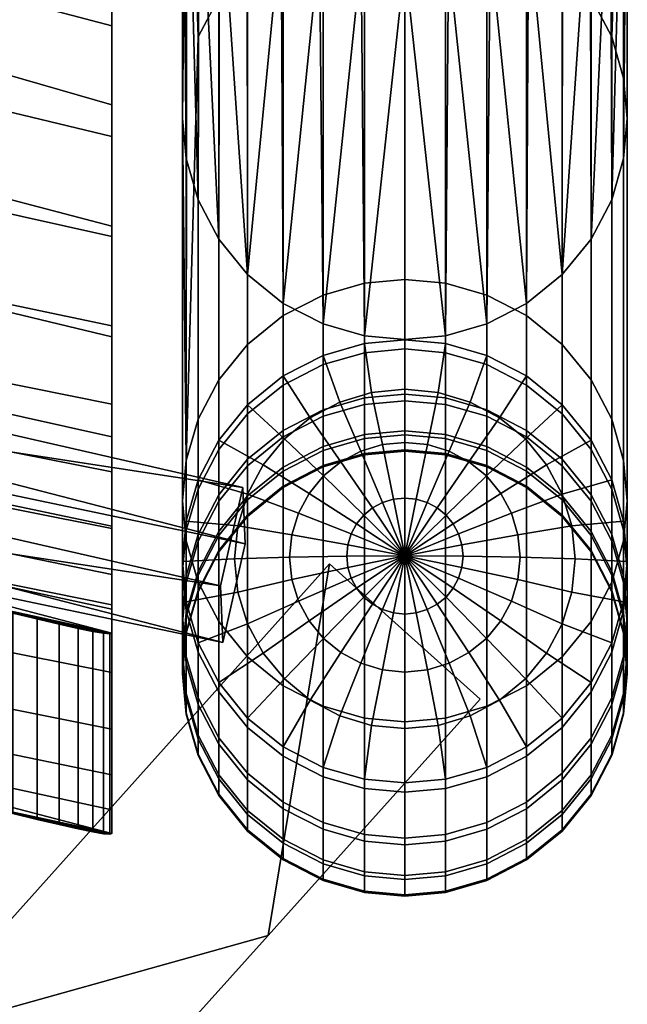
# Model space of a CAD drawing. Header units: millimetres. Extents: x -248 to 248, y -292 to 271.
# Tile 17 of 18: x 218 to 248, y 174 to 222. Entities that reach past the tile are written whole.
import ezdxf

# ---------------------------------------------------------------- set-up
doc = ezdxf.new("R2010")
doc.units = ezdxf.units.MM
for name, color, linetype in [('nozky', 250, 'Continuous'), ('operadlo', 7, 'Continuous'), ('podnoz', 7, 'Continuous')]:
    doc.layers.add(name, color=color, linetype=linetype)

msp = doc.modelspace()

# ---------------------------------------------------------------- meshes
at = {"layer": 'nozky'}
mesh = msp.add_polyface(dxfattribs=at)
corners = [(237, 225.427), (239.164, 225.298, 3), (237, 225.082, 3), (239.164, 225.644), (241.223, 225.93, 3), (234.836, 225.298, 3), (234.836, 225.644), (232.777, 225.93, 3), (230.882, 226.953, 3), (232.777, 226.276), (241.223, 226.276), (243.118, 226.953, 3), (243.118, 227.298), (230.882, 227.298), (241.223, 226.276), (239.164, 225.644), (234.836, 225.644), (237, 225.427), (243.118, 227.298), (232.777, 226.276), (196.793, -226.481), (195.772, -228.451), (195.772, -228.451, 3), (196.793, -226.481, 3), (199.98, -223.293), (198.222, -224.722), (198.222, -224.722, 3), (199.98, -223.293, 3), (203.998, -221.684), (201.951, -222.272), (201.951, -222.272, 3), (203.998, -221.684, 3), (208.002, -221.684), (206, -221.5), (206, -221.5, 3), (208.002, -221.684, 3), (212.02, -223.293), (210.049, -222.272), (210.049, -222.272, 3), (212.02, -223.293, 3), (215.207, -226.481), (213.778, -224.722), (213.778, -224.722, 3), (215.207, -226.481, 3), (216.228, -228.451), (216.228, -228.451, 3), (215.207, -226.481), (216.228, -228.451), (216.816, -230.498), (210.049, -222.272), (213.778, -224.722), (201.951, -222.272), (212.02, -223.293), (208.002, -221.684), (203.998, -221.684), (206, -221.5), (198.222, -224.722), (199.98, -223.293), (195.772, -228.451), (195.184, -230.498), (196.793, -226.481)]
mesh.append_faces([[corners[k] for k in face] for face in [(0, 1, 2, 2), (3, 4, 1, 1), (0, 2, 5, 5), (6, 5, 7, 7), (8, 9, 7, 7), (4, 10, 11, 11), (1, 0, 3, 3), (12, 11, 10, 10), (3, 10, 4, 4), (7, 9, 6, 6), (8, 13, 9, 9), (5, 6, 0, 0), (14, 15, 16, 16), (15, 17, 16, 16), (18, 14, 19, 19), (19, 14, 16, 16), (20, 21, 22, 23), (24, 25, 26, 27), (28, 29, 30, 31), (29, 24, 27, 30), (25, 20, 23, 26), (32, 33, 34, 35), (36, 37, 38, 39), (37, 32, 35, 38), (40, 41, 42, 43), (44, 40, 43, 45), (41, 36, 39, 42), (33, 28, 31, 34), (46, 47, 48, 48), (49, 50, 46, 46), (49, 46, 51, 51), (49, 52, 50, 50), (51, 53, 49, 49), (54, 55, 53, 53), (51, 56, 57, 57), (56, 51, 58, 58), (58, 51, 59, 59), (60, 56, 58, 58), (54, 53, 51, 51)]])
at = {"layer": 'operadlo'}
mesh = msp.add_polyface(dxfattribs=at)
corners = [(222.5, 184.945, 596.765), (222.5, 183.223, 576.051), (222.5, 194.854, 595.418), (222.5, 182.045, 555.299), (222.5, 193.132, 574.705), (222.5, 191.955, 553.953), (222.5, 197.118, 616.08), (222.5, 193.357, 658.535), (222.5, 190.014, 638.021), (222.5, 199.923, 636.675), (222.5, 187.209, 617.426), (222.5, 197.238, 678.955), (222.5, 203.266, 657.189), (222.5, 207.147, 677.609), (222.5, 201.652, 699.266), (222.5, 211.561, 697.919), (222.5, 206.598, 719.454), (222.5, 212.071, 739.505), (222.5, 216.507, 718.108), (222.5, 221.98, 738.159), (222.5, 224.584, 779.144), (222.5, 218.068, 759.407), (222.5, 227.977, 758.06), (222.5, 234.493, 777.797), (222.5, 231.616, 798.703), (222.5, 241.525, 797.357), (197.12, 187.967, 538.936), (215.694, 193.426, 544.19), (215.694, 183.517, 545.536), (197.12, 197.876, 537.59), (178.253, 201.923, 531.588), (178.253, 192.014, 532.934), (159.121, 195.651, 527.54), (159.121, 205.561, 526.194), (139.752, 198.874, 522.762), (139.752, 208.783, 521.416), (120.176, 201.676, 518.606), (100.421, 204.054, 515.079), (120.176, 211.585, 517.26), (80.516, 215.914, 510.84), (80.516, 206.005, 512.186), (60.492, 207.525, 509.932), (100.421, 213.963, 513.733), (60.492, 217.434, 508.586), (40.378, 208.613, 508.319), (40.378, 218.522, 506.973), (20.204, 209.266, 507.35), (0, 219.393, 505.681), (0, 209.484, 507.027), (20.204, 219.175, 506.004), (77.827, 267.836, 803.874), (58.398, 269.198, 803.689), (58.398, 259.29, 805.035), (77.827, 257.927, 805.22), (116.581, 263.948, 804.402), (97.224, 266.086, 804.112), (97.224, 256.177, 805.458), (135.891, 261.423, 804.745), (116.581, 254.039, 805.749), (38.945, 260.263, 804.903), (19.476, 270.756, 803.477), (0, 270.951, 803.451), (0, 261.042, 804.797), (38.945, 270.172, 803.557), (19.476, 260.847, 804.823), (193.458, 251.54, 806.088), (174.338, 255.218, 805.588), (174.338, 245.309, 806.935), (212.5, 247.48, 806.64), (193.458, 241.631, 807.434), (212.5, 237.571, 807.986), (155.146, 248.604, 806.487), (135.891, 251.514, 806.092), (155.146, 258.512, 805.141), (222.353, 232.267, 800.341), (222.353, 242.176, 798.995), (221.881, 233.014, 802.008), (221.881, 242.923, 800.662), (221.062, 233.828, 803.617), (221.062, 243.737, 802.27), (219.907, 244.576, 803.722), (219.907, 234.667, 805.069), (218.468, 245.391, 804.93), (218.468, 235.482, 806.276), (216.827, 236.226, 807.175), (216.827, 246.135, 805.829), (215.087, 236.862, 807.739), (215.087, 246.771, 806.393), (213.345, 237.368, 807.977), (213.345, 247.277, 806.631), (222.402, 191.921, 552.548), (222.402, 182.012, 553.894), (222.096, 182.038, 552.461), (222.096, 191.947, 551.114), (221.573, 192.035, 549.698), (221.573, 182.125, 551.044), (220.837, 192.185, 548.349), (220.837, 182.276, 549.695), (219.909, 182.484, 548.462), (219.909, 192.393, 547.116), (218.822, 182.742, 547.385), (218.822, 192.651, 546.039), (217.618, 192.945, 545.148), (217.618, 183.036, 546.495), (216.343, 193.262, 544.458), (216.343, 183.353, 545.805)]
mesh.append_faces([[corners[k] for k in face] for face in [(0, 1, 2, 2), (3, 4, 1, 1), (1, 4, 2, 2), (3, 5, 4, 4), (6, 0, 2, 2), (7, 8, 9, 9), (10, 6, 8, 8), (11, 7, 12, 12), (11, 13, 14, 14), (9, 12, 7, 7), (6, 9, 8, 8), (6, 10, 0, 0), (13, 15, 14, 14), (16, 14, 15, 15), (12, 13, 11, 11), (17, 16, 18, 18), (16, 15, 18, 18), (19, 17, 18, 18), (20, 21, 22, 22), (19, 21, 17, 17), (20, 23, 24, 24), (23, 25, 24, 24), (22, 23, 20, 20), (21, 19, 22, 22), (26, 27, 28, 28), (29, 27, 26, 26), (30, 29, 31, 31), (26, 31, 29, 29), (32, 30, 31, 31), (33, 32, 34, 34), (35, 34, 36, 36), (37, 38, 36, 36), (35, 36, 38, 38), (33, 34, 35, 35), (33, 30, 32, 32), (39, 40, 41, 41), (38, 37, 42, 42), (42, 37, 40, 40), (41, 43, 39, 39), (42, 40, 39, 39), (44, 43, 41, 41), (45, 44, 46, 46), (47, 46, 48, 48), (46, 47, 49, 49), (45, 46, 49, 49), (45, 43, 44, 44), (50, 51, 52, 52), (50, 52, 53, 53), (54, 55, 56, 56), (57, 54, 58, 58), (53, 55, 50, 50), (59, 52, 51, 51), (60, 61, 62, 62), (63, 60, 64, 64), (60, 62, 64, 64), (63, 64, 59, 59), (59, 51, 63, 63), (65, 66, 67, 67), (68, 65, 69, 69), (65, 67, 69, 69), (68, 69, 70, 70), (71, 67, 66, 66), (55, 53, 56, 56), (56, 58, 54, 54), (57, 72, 73, 73), (72, 57, 58, 58), (73, 72, 71, 71), (71, 66, 73, 73), (74, 24, 25, 75), (76, 74, 75, 77), (78, 76, 77, 79), (78, 79, 80, 81), (81, 80, 82, 83), (84, 83, 82, 85), (86, 84, 85, 87), (88, 86, 87, 89), (88, 89, 68, 70), (90, 5, 3, 91), (91, 92, 93, 90), (94, 93, 92, 95), (96, 94, 95, 97), (97, 98, 99, 96), (98, 100, 101, 99), (102, 101, 100, 103), (104, 102, 103, 105), (27, 104, 105, 28)]])
mesh = msp.add_polyface(dxfattribs=at)
corners = [(222.353, 242.176, 798.995), (212.5, 247.48, 806.64), (221.881, 242.923, 800.662), (219.907, 244.576, 803.722), (221.062, 243.737, 802.27), (222.5, 227.977, 758.06), (195.457, 235.787, 762.893), (195.366, 243.162, 784.632), (222.5, 234.493, 777.797), (222.5, 241.525, 797.357), (222.5, 221.98, 738.159), (195.548, 229.052, 740.944), (222.5, 216.507, 718.108), (195.638, 222.962, 718.808), (222.5, 211.561, 697.919), (195.729, 217.526, 696.506), (218.468, 245.391, 804.93), (215.087, 246.771, 806.393), (216.827, 246.135, 805.829), (213.345, 247.277, 806.631), (193.458, 251.54, 806.088), (167.802, 248.2, 783.323), (174.338, 255.218, 805.588), (222.5, 207.147, 677.609), (195.82, 212.747, 674.058), (222.5, 199.923, 636.675), (196.001, 205.174, 628.793), (195.91, 208.628, 651.482), (222.5, 203.266, 657.189), (222.5, 197.118, 616.08), (196.092, 202.379, 605.943), (222.5, 193.132, 574.705), (196.274, 198.811, 560.055), (196.183, 200.258, 583.022), (222.5, 194.854, 595.418), (222.5, 191.954, 553.953), (222.096, 191.947, 551.114), (215.694, 193.426, 544.19), (222.402, 191.921, 552.548), (221.573, 192.034, 549.698), (220.837, 192.185, 548.349), (219.909, 192.393, 547.116), (216.343, 193.262, 544.458), (218.822, 192.651, 546.039), (217.618, 192.945, 545.148), (197.12, 197.876, 537.59), (178.253, 201.923, 531.588), (169.254, 204.159, 552.356)]
mesh.append_faces([[corners[k] for k in face] for face in [(0, 1, 2, 2), (1, 3, 4, 4), (2, 1, 4, 4), (5, 6, 7, 8), (8, 7, 9, 9), (10, 11, 6, 5), (12, 13, 11, 10), (14, 15, 13, 12), (9, 1, 0, 0), (1, 16, 3, 3), (17, 18, 1, 1), (1, 19, 17, 17), (1, 7, 20, 20), (20, 7, 21, 22), (16, 1, 18, 18), (1, 9, 7, 7), (15, 14, 23, 24), (25, 26, 27, 28), (29, 30, 26, 25), (31, 32, 33, 34), (32, 31, 35, 35), (34, 33, 30, 29), (36, 37, 38, 38), (39, 40, 37, 37), (36, 39, 37, 37), (35, 38, 37, 37), (28, 27, 24, 23), (41, 42, 40, 40), (41, 43, 44, 44), (32, 35, 37, 37), (32, 45, 46, 47), (42, 37, 40, 40), (41, 44, 42, 42), (32, 37, 45, 45)]])
mesh = msp.add_polyface(dxfattribs=at)
corners = [(222.353, 232.267, 800.341), (221.881, 233.014, 802.008), (212.5, 237.571, 807.986), (221.062, 233.828, 803.617), (219.907, 234.667, 805.069), (222.5, 218.068, 759.407), (222.5, 224.584, 779.144), (195.366, 233.253, 785.978), (195.457, 225.878, 764.239), (222.5, 231.616, 798.703), (222.5, 212.071, 739.505), (195.548, 219.143, 742.29), (222.5, 206.598, 719.454), (195.638, 213.053, 720.154), (222.5, 201.652, 699.266), (195.729, 207.617, 697.853), (218.468, 235.482, 806.276), (215.087, 236.862, 807.739), (216.827, 236.226, 807.175), (213.345, 237.368, 807.977), (193.458, 241.631, 807.434), (174.338, 245.309, 806.935), (167.802, 238.291, 784.67), (195.82, 202.838, 675.405), (222.5, 197.238, 678.955), (222.5, 190.014, 638.021), (222.5, 193.357, 658.535), (195.91, 198.719, 652.828), (196.001, 195.265, 630.139), (222.5, 187.209, 617.426), (196.092, 192.47, 607.289), (222.5, 183.223, 576.051), (222.5, 184.945, 596.765), (196.183, 190.349, 584.369), (196.274, 188.902, 561.401), (222.5, 182.045, 555.299), (222.096, 182.038, 552.461), (222.402, 182.012, 553.894), (215.694, 183.517, 545.536), (221.573, 182.125, 551.044), (220.837, 182.276, 549.695), (219.909, 182.484, 548.462), (216.343, 183.353, 545.805), (217.618, 183.036, 546.495), (218.822, 182.742, 547.385), (169.254, 194.25, 553.703), (178.253, 192.014, 532.934), (197.12, 187.967, 538.936)]
mesh.append_faces([[corners[k] for k in face] for face in [(0, 1, 2, 2), (2, 3, 4, 4), (1, 3, 2, 2), (5, 6, 7, 8), (6, 9, 7, 7), (10, 5, 8, 11), (12, 10, 11, 13), (14, 12, 13, 15), (9, 0, 2, 2), (2, 4, 16, 16), (17, 2, 18, 18), (2, 17, 19, 19), (2, 20, 7, 7), (20, 21, 22, 7), (16, 18, 2, 2), (2, 7, 9, 9), (15, 23, 24, 14), (25, 26, 27, 28), (29, 25, 28, 30), (31, 32, 33, 34), (34, 35, 31, 31), (32, 29, 30, 33), (36, 37, 38, 38), (39, 38, 40, 40), (36, 38, 39, 39), (35, 38, 37, 37), (26, 24, 23, 27), (41, 40, 42, 42), (41, 43, 44, 44), (34, 38, 35, 35), (34, 45, 46, 47), (42, 40, 38, 38), (41, 42, 43, 43), (34, 47, 38, 38)]])
at = {"layer": 'podnoz'}
mesh = msp.add_polyface(dxfattribs=at)
corners = [(232.951, 202.995, 567.365), (230.981, 201.977, 567.433), (230.981, 204.667, 601.149), (232.951, 205.684, 601.054), (234.998, 203.583, 567.325), (234.998, 206.27, 601), (237, 203.766, 567.313), (237, 206.453, 600.983), (232.951, 201.18, 533.616), (230.981, 200.16, 533.658), (234.998, 201.769, 533.592), (237, 201.952, 533.585), (234.998, 200.829, 499.823), (232.951, 200.24, 499.832), (237, 201.012, 499.821), (237, 201.757, 432.276), (234.998, 201.573, 432.27), (234.998, 200.763, 466.042), (237, 200.947, 466.044), (232.951, 202.671, 398.493), (230.981, 201.652, 398.429), (230.981, 199.965, 432.21), (232.951, 200.985, 432.248), (234.998, 203.258, 398.53), (237, 203.441, 398.541), (230.981, 204.213, 364.702), (229.222, 202.79, 364.576), (229.222, 200.226, 398.339), (232.951, 205.229, 364.793), (234.998, 205.816, 364.845), (237, 205.999, 364.861), (230.981, 207.646, 331.053), (229.222, 206.227, 330.89), (234.998, 209.245, 331.237), (232.951, 208.661, 331.17), (237, 209.428, 331.258), (230.981, 226.546, 166.924), (229.222, 225.127, 166.761), (234.998, 228.145, 167.108), (232.951, 227.56, 167.041), (237, 228.327, 167.129), (230.882, 245.356, 3), (232.777, 246.379, 3), (234.836, 247.011, 3), (237, 247.227, 3), (237, 225.082, 3), (237, 206.472, 164.612), (234.998, 206.654, 164.633), (232.777, 225.93, 3), (232.951, 207.239, 164.701), (230.981, 208.253, 164.818), (234.836, 225.298, 3), (230.882, 226.953, 3), (235.356, 203.847, 602.525), (237, 204.009, 602.51), (237, 206.453, 600.983), (234.998, 206.27, 601), (233.776, 203.37, 602.57), (232.951, 205.684, 601.054), (234.818, 200.951, 603.74), (235.888, 201.274, 603.71), (232.319, 202.595, 602.642), (230.981, 204.667, 601.149), (233.833, 200.427, 603.789), (231.043, 201.552, 602.739), (229.222, 203.245, 601.281), (232.969, 199.721, 603.854)]
mesh.append_faces([[corners[k] for k in face] for face in [(0, 1, 2, 3), (4, 0, 3, 5), (6, 4, 5, 7), (8, 9, 1, 0), (10, 8, 0, 4), (11, 10, 4, 6), (12, 13, 8, 10), (14, 12, 10, 11), (15, 16, 17, 18), (19, 20, 21, 22), (23, 19, 22, 16), (24, 23, 16, 15), (25, 26, 27, 20), (28, 25, 20, 19), (29, 28, 19, 23), (30, 29, 23, 24), (25, 31, 32, 26), (29, 33, 34, 28), (28, 34, 31, 25), (30, 35, 33, 29), (31, 36, 37, 32), (33, 38, 39, 34), (35, 40, 38, 33), (34, 39, 36, 31), (41, 37, 36, 36), (42, 36, 39, 39), (38, 43, 39, 39), (36, 42, 41, 41), (42, 39, 43, 43), (38, 44, 43, 43), (45, 46, 47, 47), (48, 49, 50, 50), (49, 51, 47, 47), (45, 47, 51, 51), (51, 49, 48, 48), (48, 50, 52, 52), (53, 54, 55, 56), (57, 53, 56, 58), (59, 60, 53, 57), (61, 57, 58, 62), (63, 59, 57, 61), (64, 61, 62, 65), (66, 63, 61, 64)]])
mesh = msp.add_polyface(dxfattribs=at)
corners = [(239.002, 205.816, 364.845), (239.002, 209.245, 331.237), (237, 209.428, 331.258), (237, 205.999, 364.861), (241.049, 205.229, 364.793), (241.049, 208.661, 331.17), (241.049, 227.56, 167.041), (239.002, 228.145, 167.108), (243.019, 207.646, 331.053), (243.019, 226.546, 166.924), (237, 228.327, 167.129), (237, 247.227, 3), (234.998, 228.145, 167.108), (239.164, 247.011, 3), (241.223, 246.379, 3), (244.778, 206.227, 330.89), (244.778, 225.127, 166.761), (247.228, 202.522, 330.463), (247.228, 221.422, 166.334), (246.207, 223.379, 166.559), (246.207, 204.48, 330.689), (247.816, 200.489, 330.229), (247.816, 219.388, 166.1), (247.816, 196.511, 329.771), (247.816, 215.411, 165.642), (248, 217.4, 165.871), (248, 198.5, 330), (246.162, 242.282, 3), (247.788, 238.317, 3), (248, 236.155, 3), (247.168, 240.378, 3), (243.118, 245.356, 3), (247.788, 233.992, 3), (246.162, 230.027, 3), (246.207, 211.42, 165.182), (244.778, 209.673, 164.981), (247.228, 213.377, 165.408), (247.168, 231.931, 3), (244.793, 228.34, 3), (244.793, 243.969, 3), (243.118, 226.953, 3), (243.019, 208.253, 164.818), (241.223, 225.93, 3), (241.049, 207.239, 164.701), (237, 225.082, 3), (239.002, 206.654, 164.633), (237, 206.472, 164.612), (239.164, 225.298, 3)]
mesh.append_faces([[corners[k] for k in face] for face in [(0, 1, 2, 3), (4, 5, 1, 0), (5, 6, 7, 1), (8, 9, 6, 5), (1, 7, 10, 2), (11, 12, 10, 10), (13, 7, 6, 6), (14, 6, 9, 9), (15, 16, 9, 8), (7, 11, 10, 10), (17, 18, 19, 20), (21, 22, 18, 17), (23, 24, 25, 26), (26, 25, 22, 21), (16, 15, 20, 19), (27, 16, 19, 19), (28, 18, 22, 22), (29, 22, 25, 25), (18, 30, 19, 19), (16, 31, 9, 9), (29, 25, 24, 24), (32, 29, 24, 24), (29, 28, 22, 22), (33, 34, 35, 35), (36, 34, 37, 37), (38, 33, 35, 35), (34, 33, 37, 37), (36, 37, 32, 32), (32, 24, 36, 36), (13, 11, 7, 7), (6, 14, 13, 13), (27, 19, 30, 30), (28, 30, 18, 18), (31, 16, 39, 39), (27, 39, 16, 16), (14, 9, 31, 31), (40, 35, 41, 41), (42, 41, 43, 43), (44, 45, 46, 46), (45, 47, 43, 43), (42, 43, 47, 47), (44, 47, 45, 45), (40, 41, 42, 42), (40, 38, 35, 35)]])
mesh = msp.add_polyface(dxfattribs=at)
corners = [(228.99, 199.154, 599.634), (227.875, 194.289, 599.931), (227.99, 191.495, 554.608), (229.105, 196.36, 554.311), (227.793, 198.796, 567.645), (226.772, 196.83, 567.776), (226.772, 199.532, 601.626), (227.793, 201.493, 601.443), (229.222, 200.551, 567.528), (229.222, 203.245, 601.281), (230.981, 201.977, 567.433), (230.981, 204.667, 601.149), (227.793, 196.975, 533.788), (226.772, 195.007, 533.868), (229.222, 198.733, 533.716), (230.981, 200.16, 533.658), (227.793, 196.032, 499.895), (226.772, 194.062, 499.924), (229.222, 197.791, 499.869), (230.981, 199.219, 499.847), (227.793, 195.967, 465.989), (226.772, 193.997, 465.967), (229.222, 197.725, 466.008), (227.793, 196.78, 432.092), (226.772, 194.811, 432.02), (229.222, 198.537, 432.157), (227.793, 198.47, 398.229), (226.772, 196.504, 398.105), (229.222, 200.226, 398.339), (227.793, 201.038, 364.42), (226.772, 199.075, 364.245), (229.222, 202.79, 364.576), (227.793, 204.48, 330.689), (226.772, 202.522, 330.463), (229.222, 206.227, 330.89), (226.772, 191.009, 363.527), (226.772, 194.478, 329.537), (227.793, 192.52, 329.311), (227.793, 189.046, 363.353), (229.222, 225.127, 166.761), (227.793, 223.379, 166.559), (226.772, 221.422, 166.334), (226.832, 240.378, 3), (227.838, 242.282, 3), (226.772, 213.377, 165.408), (227.793, 211.42, 165.182), (229.222, 209.673, 164.981), (229.222, 190.773, 329.11), (229.207, 243.969, 3), (230.882, 245.356, 3), (230.882, 226.953, 3), (230.981, 208.253, 164.818), (227.838, 230.027, 3), (229.207, 228.34, 3), (226.832, 231.931, 3), (228.737, 193.983, 603.441), (228.575, 195.62, 603.289), (226, 195.5, 602), (226.184, 193.507, 602.185), (231.409, 194.599, 604.33), (231.299, 195.707, 604.227), (229.216, 192.409, 603.587), (226.772, 191.468, 602.374), (229.995, 200.28, 602.857), (231.043, 201.552, 602.739), (229.222, 203.245, 601.281), (227.793, 201.493, 601.443), (229.216, 198.83, 602.991), (226.772, 199.532, 601.626), (228.737, 197.256, 603.137), (226.184, 197.493, 601.815), (231.409, 196.814, 604.124)]
mesh.append_faces([[corners[k] for k in face] for face in [(0, 1, 2, 3), (4, 5, 6, 7), (8, 4, 7, 9), (10, 8, 9, 11), (12, 13, 5, 4), (14, 12, 4, 8), (15, 14, 8, 10), (16, 17, 13, 12), (18, 16, 12, 14), (19, 18, 14, 15), (20, 21, 17, 16), (22, 20, 16, 18), (23, 24, 21, 20), (25, 23, 20, 22), (26, 27, 24, 23), (28, 26, 23, 25), (29, 30, 27, 26), (31, 29, 26, 28), (29, 32, 33, 30), (31, 34, 32, 29), (35, 36, 37, 38), (34, 39, 40, 32), (32, 40, 41, 33), (42, 41, 40, 40), (39, 43, 40, 40), (36, 44, 45, 37), (37, 45, 46, 47), (43, 42, 40, 40), (48, 43, 39, 39), (48, 39, 49, 49), (50, 51, 46, 46), (45, 52, 46, 46), (46, 52, 53, 53), (53, 50, 46, 46), (45, 54, 52, 52), (55, 56, 57, 58), (59, 60, 56, 55), (61, 55, 58, 62), (63, 64, 65, 66), (67, 63, 66, 68), (69, 67, 68, 70), (56, 69, 70, 57), (60, 71, 69, 56)]])
mesh = msp.add_polyface(dxfattribs=at)
corners = [(165.271, 205.923, 555.546), (165.325, 204.631, 534.586), (201.637, 198.3, 567.165), (227.99, 191.495, 554.608), (201.554, 200.293, 599.493), (227.875, 194.289, 599.931), (202.669, 205.158, 599.196), (201.554, 200.293, 599.493), (227.875, 194.289, 599.931), (228.99, 199.154, 599.634), (202.752, 203.165, 566.868), (201.637, 198.3, 567.165), (201.554, 200.293, 599.493), (202.669, 205.158, 599.196), (166.386, 210.788, 555.249), (165.271, 205.923, 555.546), (201.637, 198.3, 567.165), (202.752, 203.165, 566.868), (166.439, 209.496, 534.288), (165.325, 204.631, 534.586), (165.271, 205.923, 555.546), (166.386, 210.788, 555.249), (229.105, 196.36, 554.311), (227.99, 191.495, 554.608), (165.325, 204.631, 534.586), (166.439, 209.496, 534.288), (166.386, 210.788, 555.249), (202.752, 203.165, 566.868), (166.439, 209.496, 534.288), (229.105, 196.36, 554.311), (202.669, 205.158, 599.196), (228.99, 199.154, 599.634), (226.184, 194.787, 567.913), (226, 192.79, 568.046), (226, 195.5, 602), (226.184, 197.493, 601.815), (226.772, 196.83, 567.776), (226.772, 199.532, 601.626), (226.184, 190.793, 568.179), (226.184, 193.507, 602.185), (226.184, 192.961, 533.952), (226, 190.961, 534.033), (226.772, 195.007, 533.868), (226.772, 194.062, 499.924), (226.184, 192.015, 499.955), (226.772, 193.997, 465.967), (226.184, 191.949, 465.944), (226.772, 194.811, 432.02), (226.184, 192.765, 431.944), (226.184, 194.461, 397.976), (226, 192.463, 397.851), (226, 190.765, 431.87), (226.772, 196.504, 398.105), (226.184, 197.036, 364.064), (226, 195.042, 363.886), (226.772, 199.075, 364.245), (226.184, 193.048, 363.709), (226.184, 190.465, 397.725), (226.184, 200.489, 330.229), (226, 198.5, 330), (226.772, 202.522, 330.463), (226.184, 196.511, 329.771), (226.772, 194.478, 329.537), (226.772, 191.009, 363.527), (226, 217.4, 165.871), (226.772, 221.422, 166.334), (226.212, 238.317, 3), (226.184, 215.411, 165.642), (226.772, 213.377, 165.408), (226, 236.155, 3), (226.832, 240.378, 3), (226.832, 231.931, 3), (227.793, 211.42, 165.182), (226.212, 233.992, 3)]
mesh.append_faces([[corners[k] for k in face] for face in [(0, 1, 2, 2), (3, 2, 1, 1), (4, 2, 5, 5), (3, 5, 2, 2), (6, 7, 8, 9), (10, 11, 12, 13), (14, 15, 16, 17), (18, 19, 20, 21), (22, 23, 24, 25), (26, 27, 28, 28), (29, 28, 27, 27), (30, 31, 27, 27), (29, 27, 31, 31), (32, 33, 34, 35), (36, 32, 35, 37), (33, 38, 39, 34), (40, 41, 33, 32), (42, 40, 32, 36), (43, 44, 40, 42), (45, 46, 44, 43), (47, 48, 46, 45), (49, 50, 51, 48), (52, 49, 48, 47), (53, 54, 50, 49), (55, 53, 49, 52), (54, 56, 57, 50), (53, 58, 59, 54), (55, 60, 58, 53), (56, 61, 62, 63), (54, 59, 61, 56), (64, 59, 58, 58), (65, 58, 60, 60), (64, 58, 66, 66), (58, 65, 66, 66), (59, 64, 67, 61), (61, 67, 68, 62), (69, 64, 66, 66), (70, 66, 65, 65), (71, 72, 68, 68), (73, 68, 67, 67), (71, 68, 73, 73), (69, 67, 64, 64), (69, 73, 67, 67)]])
mesh = msp.add_polyface(dxfattribs=at)
corners = [(239.002, 203.583, 567.325), (237, 203.766, 567.313), (237, 206.453, 600.983), (239.002, 206.27, 601), (241.049, 202.995, 567.365), (241.049, 205.684, 601.054), (243.019, 201.977, 567.433), (243.019, 204.667, 601.149), (244.778, 200.551, 567.528), (244.778, 203.245, 601.281), (246.207, 198.796, 567.645), (246.207, 201.493, 601.443), (239.002, 201.769, 533.592), (237, 201.952, 533.585), (241.049, 201.18, 533.616), (243.019, 200.16, 533.658), (244.778, 198.733, 533.716), (239.002, 200.829, 499.823), (237, 201.012, 499.821), (241.049, 200.24, 499.832), (243.019, 199.219, 499.847), (239.002, 200.763, 466.042), (237, 200.947, 466.044), (241.049, 200.175, 466.035), (239.002, 201.573, 432.27), (237, 201.757, 432.276), (241.049, 200.985, 432.248), (239.002, 203.258, 398.53), (237, 203.441, 398.541), (241.049, 202.671, 398.493), (243.019, 201.652, 398.429), (243.019, 199.965, 432.21), (244.778, 200.226, 398.339), (244.778, 198.537, 432.157), (239.002, 205.816, 364.845), (237, 205.999, 364.861), (241.049, 205.229, 364.793), (243.019, 204.213, 364.702), (244.778, 202.79, 364.576), (246.207, 201.038, 364.42), (246.207, 198.47, 398.229), (243.019, 207.646, 331.053), (241.049, 208.661, 331.17), (246.207, 204.48, 330.689), (244.778, 206.227, 330.89), (247.228, 199.075, 364.245), (247.228, 202.522, 330.463), (247.228, 194.478, 329.537), (247.228, 213.377, 165.408), (247.816, 215.411, 165.642), (247.816, 196.511, 329.771), (244.778, 190.773, 329.11), (244.778, 209.673, 164.981), (246.207, 211.42, 165.182), (246.207, 192.52, 329.311), (242.957, 201.552, 602.739), (244.005, 200.28, 602.857), (246.207, 201.493, 601.443), (244.778, 203.245, 601.281), (241.031, 199.721, 603.854), (241.74, 198.86, 603.934), (241.681, 202.595, 602.642), (243.019, 204.667, 601.149), (240.167, 200.427, 603.789), (240.224, 203.37, 602.57), (241.049, 205.684, 601.054), (239.182, 200.951, 603.74), (238.644, 203.847, 602.525), (239.002, 206.27, 601), (238.112, 201.274, 603.71), (237, 204.009, 602.51), (237, 206.453, 600.983), (237, 201.383, 603.7), (235.888, 201.274, 603.71), (235.356, 203.847, 602.525)]
mesh.append_faces([[corners[k] for k in face] for face in [(0, 1, 2, 3), (4, 0, 3, 5), (6, 4, 5, 7), (8, 6, 7, 9), (10, 8, 9, 11), (12, 13, 1, 0), (14, 12, 0, 4), (15, 14, 4, 6), (16, 15, 6, 8), (17, 18, 13, 12), (19, 17, 12, 14), (20, 19, 14, 15), (21, 22, 18, 17), (23, 21, 17, 19), (24, 25, 22, 21), (26, 24, 21, 23), (27, 28, 25, 24), (29, 27, 24, 26), (30, 29, 26, 31), (32, 30, 31, 33), (34, 35, 28, 27), (36, 34, 27, 29), (37, 36, 29, 30), (38, 37, 30, 32), (39, 38, 32, 40), (37, 41, 42, 36), (39, 43, 44, 38), (45, 46, 43, 39), (38, 44, 41, 37), (47, 48, 49, 50), (51, 52, 53, 54), (54, 53, 48, 47), (55, 56, 57, 58), (59, 60, 56, 55), (61, 55, 58, 62), (63, 59, 55, 61), (64, 61, 62, 65), (66, 63, 61, 64), (67, 64, 65, 68), (69, 66, 64, 67), (70, 67, 68, 71), (72, 69, 67, 70), (73, 72, 70, 74)]])
mesh = msp.add_polyface(dxfattribs=at)
corners = [(232.951, 200.24, 499.832), (230.981, 199.219, 499.847), (230.981, 200.16, 533.658), (232.951, 201.18, 533.616), (230.981, 199.154, 466.024), (229.222, 197.725, 466.008), (229.222, 197.791, 499.869), (232.951, 200.175, 466.035), (234.998, 200.763, 466.042), (234.998, 200.829, 499.823), (237, 200.947, 466.044), (237, 201.012, 499.821), (230.981, 199.965, 432.21), (229.222, 198.537, 432.157), (232.951, 200.985, 432.248), (234.998, 201.573, 432.27), (230.981, 201.652, 398.429), (229.222, 200.226, 398.339), (234.998, 187.755, 328.763), (234.998, 206.654, 164.633), (237, 206.472, 164.612), (237, 187.572, 328.742), (232.951, 188.339, 328.83), (232.951, 207.239, 164.701), (230.981, 189.354, 328.947), (230.981, 208.253, 164.818), (229.222, 190.773, 329.11), (229.222, 209.673, 164.981), (234.179, 195.201, 604.848), (234.124, 195.76, 604.796), (231.299, 195.707, 604.227), (231.409, 194.599, 604.33), (237, 195.777, 604.987), (231.733, 193.534, 604.429), (228.737, 193.983, 603.441), (229.216, 192.409, 603.587), (234.343, 194.664, 604.898), (232.26, 192.553, 604.52), (229.995, 190.959, 603.722), (234.609, 194.169, 604.944), (234.966, 193.735, 604.984), (232.969, 191.693, 604.6), (235.402, 193.379, 605.017), (233.833, 190.987, 604.665), (235.899, 193.114, 605.042), (234.818, 190.462, 604.714), (235.899, 198.405, 604.551), (236.439, 198.568, 604.535), (235.888, 201.274, 603.71), (234.818, 200.951, 603.74), (235.402, 198.141, 604.575), (233.833, 200.427, 603.789), (234.966, 197.784, 604.608), (232.969, 199.721, 603.854), (232.26, 198.86, 603.934), (231.043, 201.552, 602.739), (229.995, 200.28, 602.857), (234.609, 197.351, 604.649), (231.733, 197.879, 604.025), (229.216, 198.83, 602.991), (234.343, 196.855, 604.695), (231.409, 196.814, 604.124), (228.737, 197.256, 603.137), (234.179, 196.318, 604.744)]
mesh.append_faces([[corners[k] for k in face] for face in [(0, 1, 2, 3), (4, 5, 6, 1), (7, 4, 1, 0), (8, 7, 0, 9), (10, 8, 9, 11), (12, 13, 5, 4), (14, 12, 4, 7), (15, 14, 7, 8), (16, 17, 13, 12), (18, 19, 20, 21), (22, 23, 19, 18), (24, 25, 23, 22), (26, 27, 25, 24), (28, 29, 30, 31), (32, 29, 28, 28), (33, 31, 34, 35), (36, 28, 31, 33), (32, 28, 36, 36), (37, 33, 35, 38), (39, 36, 33, 37), (32, 36, 39, 39), (40, 39, 37, 41), (32, 39, 40, 40), (42, 40, 41, 43), (32, 40, 42, 42), (44, 42, 43, 45), (32, 42, 44, 44), (46, 47, 48, 49), (50, 46, 49, 51), (32, 46, 50, 50), (52, 50, 51, 53), (32, 50, 52, 52), (54, 53, 55, 56), (57, 52, 53, 54), (32, 52, 57, 57), (58, 54, 56, 59), (60, 57, 54, 58), (32, 57, 60, 60), (61, 58, 59, 62), (63, 60, 58, 61), (32, 60, 63, 63), (29, 63, 61, 30), (32, 63, 29, 29)]])
mesh = msp.add_polyface(dxfattribs=at)
corners = [(247.228, 196.83, 567.776), (246.207, 198.796, 567.645), (246.207, 201.493, 601.443), (247.228, 199.532, 601.626), (247.816, 194.787, 567.913), (247.816, 197.493, 601.815), (248, 192.79, 568.046), (248, 195.5, 602), (247.816, 190.793, 568.179), (247.816, 193.507, 602.185), (246.207, 196.975, 533.788), (244.778, 198.733, 533.716), (244.778, 200.551, 567.528), (247.228, 195.007, 533.868), (247.816, 192.961, 533.952), (248, 190.961, 534.033), (244.778, 197.791, 499.869), (243.019, 199.219, 499.847), (243.019, 200.16, 533.658), (246.207, 196.032, 499.895), (247.228, 194.062, 499.924), (247.816, 192.015, 499.955), (244.778, 197.725, 466.008), (243.019, 199.154, 466.024), (246.207, 195.967, 465.989), (247.228, 193.997, 465.967), (247.816, 191.949, 465.944), (244.778, 198.537, 432.157), (243.019, 199.965, 432.21), (246.207, 196.78, 432.092), (247.228, 194.811, 432.02), (247.816, 192.765, 431.944), (246.207, 198.47, 398.229), (244.778, 200.226, 398.339), (247.228, 196.504, 398.105), (247.816, 194.461, 397.976), (248, 192.463, 397.851), (248, 190.765, 431.87), (247.228, 199.075, 364.245), (246.207, 201.038, 364.42), (247.816, 197.036, 364.064), (248, 195.042, 363.886), (247.816, 193.048, 363.709), (247.816, 190.465, 397.725), (247.816, 200.489, 330.229), (247.228, 202.522, 330.463), (247.816, 196.511, 329.771), (248, 198.5, 330), (246.207, 189.046, 363.353), (246.207, 192.52, 329.311), (247.228, 194.478, 329.537), (247.228, 191.009, 363.527), (243.019, 189.354, 328.947), (243.019, 208.253, 164.818), (244.778, 209.673, 164.981), (244.778, 190.773, 329.11), (245.263, 193.983, 603.441), (244.784, 192.409, 603.587), (247.228, 191.468, 602.374), (247.816, 193.507, 602.185), (242.591, 194.599, 604.33), (242.267, 193.534, 604.429), (245.425, 195.62, 603.289), (248, 195.5, 602), (242.701, 195.707, 604.227), (245.263, 197.256, 603.137), (247.816, 197.493, 601.815), (242.591, 196.814, 604.124), (244.784, 198.83, 602.991), (247.228, 199.532, 601.626), (242.267, 197.879, 604.025), (244.005, 200.28, 602.857), (246.207, 201.493, 601.443)]
mesh.append_faces([[corners[k] for k in face] for face in [(0, 1, 2, 3), (4, 0, 3, 5), (6, 4, 5, 7), (8, 6, 7, 9), (10, 11, 12, 1), (13, 10, 1, 0), (14, 13, 0, 4), (15, 14, 4, 6), (16, 17, 18, 11), (19, 16, 11, 10), (20, 19, 10, 13), (21, 20, 13, 14), (22, 23, 17, 16), (24, 22, 16, 19), (25, 24, 19, 20), (26, 25, 20, 21), (27, 28, 23, 22), (29, 27, 22, 24), (30, 29, 24, 25), (31, 30, 25, 26), (32, 33, 27, 29), (34, 32, 29, 30), (35, 34, 30, 31), (36, 35, 31, 37), (38, 39, 32, 34), (40, 38, 34, 35), (41, 40, 35, 36), (42, 41, 36, 43), (40, 44, 45, 38), (42, 46, 47, 41), (48, 49, 50, 51), (51, 50, 46, 42), (41, 47, 44, 40), (52, 53, 54, 55), (56, 57, 58, 59), (60, 61, 57, 56), (62, 56, 59, 63), (64, 60, 56, 62), (65, 62, 63, 66), (67, 64, 62, 65), (68, 65, 66, 69), (70, 67, 65, 68), (71, 68, 69, 72)]])
mesh = msp.add_polyface(dxfattribs=at)
corners = [(243.019, 199.154, 466.024), (241.049, 200.175, 466.035), (241.049, 200.24, 499.832), (243.019, 199.219, 499.847), (243.019, 199.965, 432.21), (241.049, 200.985, 432.248), (239.002, 187.755, 328.763), (239.002, 206.654, 164.633), (241.049, 207.239, 164.701), (241.049, 188.339, 328.83), (237, 187.572, 328.742), (237, 206.472, 164.612), (243.019, 208.253, 164.818), (243.019, 189.354, 328.947), (233.279, 195.373, 404.636), (240.721, 188.693, 392.789), (240.721, 188.693, 380.216), (233.279, 195.373, 379.485), (237, 195.777, 604.987), (235.899, 193.114, 605.042), (236.439, 192.951, 605.057), (237, 192.896, 605.062), (237.561, 192.951, 605.057), (238.101, 193.114, 605.042), (238.598, 193.379, 605.017), (239.182, 190.462, 604.714), (240.167, 190.987, 604.665), (239.034, 193.735, 604.984), (241.031, 191.693, 604.6), (239.391, 194.169, 604.944), (241.74, 192.553, 604.52), (242.267, 193.534, 604.429), (244.005, 190.959, 603.722), (244.784, 192.409, 603.587), (239.657, 194.664, 604.898), (239.821, 195.201, 604.848), (242.591, 194.599, 604.33), (239.876, 195.76, 604.796), (242.701, 195.707, 604.227), (239.821, 196.318, 604.744), (242.591, 196.814, 604.124), (239.657, 196.855, 604.695), (242.267, 197.879, 604.025), (241.74, 198.86, 603.934), (244.784, 198.83, 602.991), (244.005, 200.28, 602.857), (239.391, 197.351, 604.649), (239.034, 197.784, 604.608), (241.031, 199.721, 603.854), (238.598, 198.141, 604.575), (240.167, 200.427, 603.789), (238.101, 198.405, 604.551), (239.182, 200.951, 603.74), (237.561, 198.568, 604.535), (238.112, 201.274, 603.71), (237, 198.623, 604.53), (237, 201.383, 603.7), (236.439, 198.568, 604.535), (235.888, 201.274, 603.71), (235.899, 198.405, 604.551)]
mesh.append_faces([[corners[k] for k in face] for face in [(0, 1, 2, 3), (4, 5, 1, 0), (6, 7, 8, 9), (10, 11, 7, 6), (9, 8, 12, 13), (14, 15, 16, 17), (18, 19, 20, 20), (18, 20, 21, 21), (18, 21, 22, 22), (18, 22, 23, 23), (24, 23, 25, 26), (18, 23, 24, 24), (27, 24, 26, 28), (18, 24, 27, 27), (29, 27, 28, 30), (18, 27, 29, 29), (31, 30, 32, 33), (34, 29, 30, 31), (18, 29, 34, 34), (35, 34, 31, 36), (18, 34, 35, 35), (37, 35, 36, 38), (18, 35, 37, 37), (39, 37, 38, 40), (18, 37, 39, 39), (41, 39, 40, 42), (18, 39, 41, 41), (43, 42, 44, 45), (46, 41, 42, 43), (18, 41, 46, 46), (47, 46, 43, 48), (18, 46, 47, 47), (49, 47, 48, 50), (18, 47, 49, 49), (51, 49, 50, 52), (18, 49, 51, 51), (53, 51, 52, 54), (18, 51, 53, 53), (55, 53, 54, 56), (18, 53, 55, 55), (57, 55, 56, 58), (18, 55, 57, 57), (18, 57, 59, 59)]])
mesh = msp.add_polyface(dxfattribs=at)
corners = [(227.793, 186.784, 568.447), (229.222, 185.029, 568.564), (229.222, 187.755, 602.719), (227.793, 189.507, 602.557), (226.772, 188.75, 568.316), (226.772, 191.468, 602.374), (226.184, 190.793, 568.179), (226.184, 193.507, 602.185), (227.793, 184.947, 534.279), (229.222, 183.189, 534.35), (226.772, 186.916, 534.198), (226.184, 188.961, 534.115), (226, 190.961, 534.033), (226, 192.79, 568.046), (226.184, 192.015, 499.955), (226, 190.013, 499.984), (226.184, 192.961, 533.952), (227.793, 183.995, 500.074), (229.222, 182.236, 500.1), (226.772, 185.965, 500.045), (226.184, 188.012, 500.014), (226.184, 191.949, 465.944), (226, 189.948, 465.922), (226.772, 185.899, 465.878), (227.793, 183.929, 465.856), (226.184, 187.946, 465.9), (226.184, 192.765, 431.944), (226, 190.765, 431.87), (226.772, 186.718, 431.721), (227.793, 184.749, 431.648), (226.184, 188.764, 431.796), (226.772, 188.422, 397.596), (227.793, 186.456, 397.473), (226.184, 190.465, 397.725), (226, 192.463, 397.851), (226.772, 191.009, 363.527), (227.793, 189.046, 363.353), (226.184, 193.048, 363.709), (219.741, 165.322, 382.68), (230.232, 177.008, 381.466), (230.232, 177.008, 406.604), (219.741, 165.322, 407.81), (216.012, 160.313, 383.19), (212.3, 172.002, 407.125), (230.232, 177.008, 406.604), (233.279, 195.373, 404.636), (216.012, 160.313, 408.317), (219.741, 165.322, 407.81), (209.738, 168.872, 407.448), (207.479, 165.528, 407.789), (212.3, 172.002, 381.99), (233.279, 195.373, 379.485), (230.232, 177.008, 381.466), (219.741, 165.322, 382.68), (216.012, 160.313, 383.19), (209.738, 168.871, 382.315), (207.479, 165.528, 382.659), (212.3, 172.002, 381.99), (209.738, 168.871, 382.315), (209.738, 168.872, 407.448), (212.3, 172.002, 407.125), (207.479, 165.528, 382.659), (205.535, 161.993, 383.02), (205.535, 161.993, 408.148), (207.479, 165.528, 407.789), (233.279, 195.373, 379.485), (233.279, 195.373, 404.636), (229.995, 190.959, 603.722), (229.216, 192.409, 603.587), (226.772, 191.468, 602.374), (227.793, 189.507, 602.557)]
mesh.append_faces([[corners[k] for k in face] for face in [(0, 1, 2, 3), (4, 0, 3, 5), (6, 4, 5, 7), (8, 9, 1, 0), (10, 8, 0, 4), (11, 10, 4, 6), (12, 11, 6, 13), (14, 15, 12, 16), (17, 18, 9, 8), (19, 17, 8, 10), (20, 19, 10, 11), (15, 20, 11, 12), (21, 22, 15, 14), (23, 24, 17, 19), (25, 23, 19, 20), (22, 25, 20, 15), (26, 27, 22, 21), (28, 29, 24, 23), (30, 28, 23, 25), (27, 30, 25, 22), (31, 32, 29, 28), (33, 31, 28, 30), (34, 33, 30, 27), (35, 36, 32, 31), (37, 35, 31, 33), (38, 39, 40, 40), (38, 40, 41, 41), (42, 38, 41, 41), (43, 44, 45, 45), (43, 46, 47, 47), (44, 43, 47, 47), (46, 43, 48, 48), (49, 46, 48, 48), (50, 51, 52, 52), (50, 53, 54, 54), (52, 53, 50, 50), (54, 55, 50, 50), (56, 55, 54, 54), (57, 58, 59, 60), (61, 62, 63, 64), (65, 57, 60, 66), (58, 61, 64, 59), (67, 68, 69, 70)]])
mesh = msp.add_polyface(dxfattribs=at)
corners = [(234.998, 181.998, 568.767), (237, 181.815, 568.779), (237, 184.547, 603.017), (234.998, 184.73, 603), (232.951, 182.585, 568.728), (232.951, 185.316, 602.946), (230.981, 183.604, 568.66), (230.981, 186.333, 602.851), (229.222, 185.029, 568.564), (229.222, 187.755, 602.719), (234.998, 180.154, 534.474), (237, 179.97, 534.482), (232.951, 180.742, 534.45), (230.981, 181.762, 534.409), (229.222, 183.189, 534.35), (234.998, 179.198, 500.145), (237, 179.015, 500.148), (232.951, 179.787, 500.136), (230.981, 180.807, 500.121), (229.222, 182.236, 500.1), (232.951, 179.721, 465.81), (234.998, 179.132, 465.803), (230.981, 180.741, 465.821), (229.222, 182.17, 465.837), (227.793, 183.929, 465.856), (227.793, 183.995, 500.074), (232.951, 180.544, 431.492), (234.998, 179.956, 431.471), (230.981, 181.564, 431.53), (229.222, 182.992, 431.583), (227.793, 184.749, 431.648), (232.951, 182.256, 397.208), (234.998, 181.668, 397.171), (230.981, 183.274, 397.272), (229.222, 184.7, 397.362), (227.793, 186.456, 397.473), (232.951, 184.854, 362.98), (234.998, 184.268, 362.928), (230.981, 185.871, 363.07), (229.222, 187.294, 363.197), (227.793, 189.046, 363.353), (230.981, 189.354, 328.947), (232.951, 188.339, 328.83), (234.998, 187.755, 328.763), (227.793, 192.52, 329.311), (229.222, 190.773, 329.11), (230.232, 177.008, 406.604), (230.232, 177.008, 381.466), (240.721, 188.693, 392.789), (233.279, 195.373, 379.485), (240.721, 188.693, 380.216), (230.232, 177.008, 381.466), (231.043, 189.688, 603.84), (229.995, 190.959, 603.722), (227.793, 189.507, 602.557), (229.222, 187.755, 602.719), (232.969, 191.693, 604.6), (232.26, 192.553, 604.52), (232.319, 188.645, 603.937), (230.981, 186.333, 602.851), (233.833, 190.987, 604.665), (233.776, 187.869, 604.009), (232.951, 185.316, 602.946), (234.818, 190.462, 604.714), (235.356, 187.392, 604.053), (234.998, 184.73, 603), (235.888, 190.139, 604.744), (236.439, 192.951, 605.057), (235.899, 193.114, 605.042)]
mesh.append_faces([[corners[k] for k in face] for face in [(0, 1, 2, 3), (4, 0, 3, 5), (6, 4, 5, 7), (8, 6, 7, 9), (10, 11, 1, 0), (12, 10, 0, 4), (13, 12, 4, 6), (14, 13, 6, 8), (15, 16, 11, 10), (17, 15, 10, 12), (18, 17, 12, 13), (19, 18, 13, 14), (20, 21, 15, 17), (22, 20, 17, 18), (23, 22, 18, 19), (24, 23, 19, 25), (26, 27, 21, 20), (28, 26, 20, 22), (29, 28, 22, 23), (30, 29, 23, 24), (31, 32, 27, 26), (33, 31, 26, 28), (34, 33, 28, 29), (35, 34, 29, 30), (36, 37, 32, 31), (38, 36, 31, 33), (39, 38, 33, 34), (40, 39, 34, 35), (38, 41, 42, 36), (36, 42, 43, 37), (40, 44, 45, 39), (39, 45, 41, 38), (46, 47, 48, 48), (49, 50, 51, 51), (52, 53, 54, 55), (56, 57, 53, 52), (58, 52, 55, 59), (60, 56, 52, 58), (61, 58, 59, 62), (63, 60, 58, 61), (64, 61, 62, 65), (66, 63, 61, 64), (67, 68, 63, 66)]])
mesh = msp.add_polyface(dxfattribs=at)
corners = [(247.228, 188.75, 568.316), (247.816, 190.793, 568.179), (247.816, 193.507, 602.185), (247.228, 191.468, 602.374), (246.207, 186.784, 568.447), (246.207, 189.507, 602.557), (244.778, 185.029, 568.564), (244.778, 187.755, 602.719), (247.816, 188.961, 534.115), (248, 190.961, 534.033), (248, 192.79, 568.046), (247.228, 186.916, 534.198), (246.207, 184.947, 534.279), (248, 190.013, 499.984), (247.816, 192.015, 499.955), (247.816, 192.961, 533.952), (247.816, 188.012, 500.014), (247.228, 185.965, 500.045), (248, 189.948, 465.922), (247.816, 191.949, 465.944), (247.816, 187.946, 465.9), (247.228, 185.899, 465.878), (248, 190.765, 431.87), (247.816, 192.765, 431.944), (247.816, 188.764, 431.796), (247.228, 186.718, 431.721), (247.816, 190.465, 397.725), (248, 192.463, 397.851), (247.228, 188.422, 397.596), (246.207, 186.456, 397.473), (246.207, 184.749, 431.648), (247.228, 191.009, 363.527), (247.816, 193.048, 363.709), (246.207, 189.046, 363.353), (244.778, 187.294, 363.197), (244.778, 184.7, 397.362), (243.019, 185.871, 363.07), (243.019, 189.354, 328.947), (244.778, 190.773, 329.11), (239.002, 184.268, 362.928), (239.002, 187.755, 328.763), (241.049, 188.339, 328.83), (241.049, 184.854, 362.98), (246.207, 192.52, 329.311), (237, 184.085, 362.911), (237, 187.572, 328.742), (233.279, 195.373, 404.636), (240.721, 188.693, 405.362), (240.721, 188.693, 392.789), (233.279, 195.373, 404.636), (230.232, 177.008, 406.604), (240.721, 188.693, 405.362), (237, 187.231, 604.068), (235.356, 187.392, 604.053), (234.998, 184.73, 603), (237, 184.547, 603.017), (237, 190.03, 604.754), (235.888, 190.139, 604.744), (237, 192.896, 605.062), (236.439, 192.951, 605.057), (238.644, 187.392, 604.053), (239.002, 184.73, 603), (238.112, 190.139, 604.744), (237.561, 192.951, 605.057), (240.224, 187.869, 604.009), (241.049, 185.316, 602.946), (239.182, 190.462, 604.714), (238.101, 193.114, 605.042), (241.681, 188.645, 603.937), (243.019, 186.333, 602.851), (240.167, 190.987, 604.665), (242.957, 189.688, 603.84), (244.778, 187.755, 602.719), (241.031, 191.693, 604.6), (244.005, 190.959, 603.722), (246.207, 189.507, 602.557), (241.74, 192.553, 604.52), (244.784, 192.409, 603.587), (247.228, 191.468, 602.374)]
mesh.append_faces([[corners[k] for k in face] for face in [(0, 1, 2, 3), (4, 0, 3, 5), (6, 4, 5, 7), (8, 9, 10, 1), (11, 8, 1, 0), (12, 11, 0, 4), (13, 14, 15, 9), (16, 13, 9, 8), (17, 16, 8, 11), (18, 19, 14, 13), (20, 18, 13, 16), (21, 20, 16, 17), (22, 23, 19, 18), (24, 22, 18, 20), (25, 24, 20, 21), (26, 27, 22, 24), (28, 26, 24, 25), (29, 28, 25, 30), (31, 32, 26, 28), (33, 31, 28, 29), (34, 33, 29, 35), (36, 37, 38, 34), (39, 40, 41, 42), (42, 41, 37, 36), (34, 38, 43, 33), (44, 45, 40, 39), (46, 47, 48, 48), (49, 50, 51, 51), (52, 53, 54, 55), (56, 57, 53, 52), (58, 59, 57, 56), (60, 52, 55, 61), (62, 56, 52, 60), (63, 58, 56, 62), (64, 60, 61, 65), (66, 62, 60, 64), (67, 63, 62, 66), (68, 64, 65, 69), (70, 66, 64, 68), (71, 68, 69, 72), (73, 70, 68, 71), (74, 71, 72, 75), (76, 73, 71, 74), (77, 74, 75, 78)]])
mesh = msp.add_polyface(dxfattribs=at)
corners = [(243.019, 183.604, 568.66), (244.778, 185.029, 568.564), (244.778, 187.755, 602.719), (243.019, 186.333, 602.851), (241.049, 182.585, 568.728), (241.049, 185.316, 602.946), (239.002, 181.998, 568.767), (239.002, 184.73, 603), (237, 181.815, 568.779), (237, 184.547, 603.017), (244.778, 183.189, 534.35), (246.207, 184.947, 534.279), (246.207, 186.784, 568.447), (243.019, 181.762, 534.409), (241.049, 180.742, 534.45), (239.002, 180.154, 534.474), (237, 179.97, 534.482), (246.207, 183.995, 500.074), (247.228, 185.965, 500.045), (247.228, 186.916, 534.198), (244.778, 182.236, 500.1), (243.019, 180.807, 500.121), (241.049, 179.787, 500.136), (239.002, 179.198, 500.145), (237, 179.015, 500.148), (246.207, 183.929, 465.856), (247.228, 185.899, 465.878), (244.778, 182.17, 465.837), (243.019, 180.741, 465.821), (241.049, 179.721, 465.81), (239.002, 179.132, 465.803), (237, 178.948, 465.801), (234.998, 179.132, 465.803), (234.998, 179.198, 500.145), (246.207, 184.749, 431.648), (247.228, 186.718, 431.721), (244.778, 182.992, 431.583), (243.019, 181.564, 431.53), (241.049, 180.544, 431.492), (239.002, 179.956, 431.471), (237, 179.772, 431.464), (234.998, 179.956, 431.471), (244.778, 184.7, 397.362), (246.207, 186.456, 397.473), (243.019, 183.274, 397.272), (241.049, 182.256, 397.208), (239.002, 181.668, 397.171), (237, 181.485, 397.16), (234.998, 181.668, 397.171), (243.019, 185.871, 363.07), (244.778, 187.294, 363.197), (241.049, 184.854, 362.98), (239.002, 184.268, 362.928), (237, 184.085, 362.911), (234.998, 184.268, 362.928), (234.998, 187.755, 328.763), (237, 187.572, 328.742), (230.232, 177.008, 381.466), (240.721, 188.693, 380.216), (240.721, 188.693, 392.789), (230.232, 177.008, 406.604), (240.721, 188.693, 405.362)]
mesh.append_faces([[corners[k] for k in face] for face in [(0, 1, 2, 3), (4, 0, 3, 5), (6, 4, 5, 7), (8, 6, 7, 9), (10, 11, 12, 1), (13, 10, 1, 0), (14, 13, 0, 4), (15, 14, 4, 6), (16, 15, 6, 8), (17, 18, 19, 11), (20, 17, 11, 10), (21, 20, 10, 13), (22, 21, 13, 14), (23, 22, 14, 15), (24, 23, 15, 16), (25, 26, 18, 17), (27, 25, 17, 20), (28, 27, 20, 21), (29, 28, 21, 22), (30, 29, 22, 23), (31, 30, 23, 24), (32, 31, 24, 33), (34, 35, 26, 25), (36, 34, 25, 27), (37, 36, 27, 28), (38, 37, 28, 29), (39, 38, 29, 30), (40, 39, 30, 31), (41, 40, 31, 32), (42, 43, 34, 36), (44, 42, 36, 37), (45, 44, 37, 38), (46, 45, 38, 39), (47, 46, 39, 40), (48, 47, 40, 41), (49, 50, 42, 44), (51, 49, 44, 45), (52, 51, 45, 46), (53, 52, 46, 47), (54, 53, 47, 48), (54, 55, 56, 53), (57, 58, 59, 59), (60, 59, 61, 61)]])

doc.saveas('drawing.dxf')
